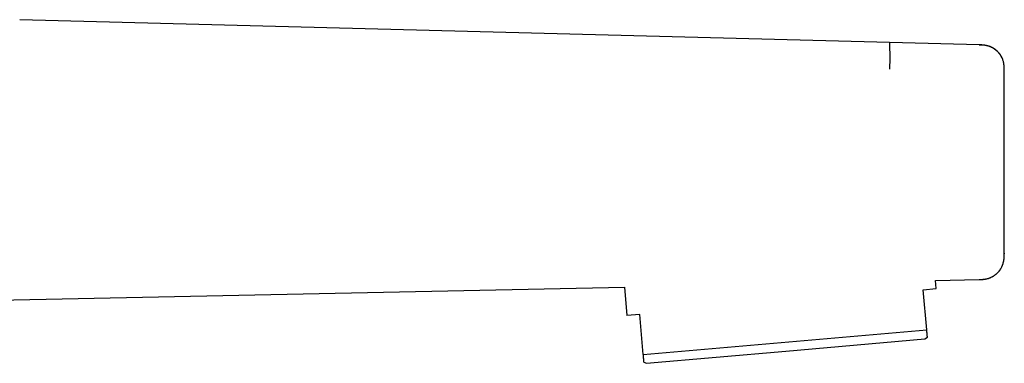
# Model space of a CAD drawing. Header units: millimetres. Extents: x 8 to 904, y 12 to 416.
# Tile 17 of 17: x 828 to 904, y 348 to 375. Entities that reach past the tile are written whole.
import ezdxf

# ---------------------------------------------------------------- set-up
doc = ezdxf.new("R2010")
doc.units = ezdxf.units.MM

msp = doc.modelspace()

# ---------------------------------------------------------------- linework, layer by layer
at = {"color": 7, "linetype": 'Continuous', "lineweight": 30}
for p, q in [((901.892, 372.592), (827.719, 374.534)), ((903.839, 370.587), (903.839, 370.593)), ((898.519, 354.39), (901.894, 354.461)), ((898.574, 353.765), (898.519, 354.39)), ((808.042, 352.495), (874.471, 353.886)), ((874.471, 353.886), (874.665, 351.674)), ((897.578, 353.678), (898.574, 353.765)), ((897.848, 350.583), (897.578, 353.678)), ((875.661, 351.761), (874.665, 351.674)), ((875.932, 348.665), (875.661, 351.761)), ((875.932, 348.665), (897.848, 350.583)), ((886.951, 348.934), (897.709, 349.875)), ((897.709, 349.875), (897.899, 350.008)), ((876.192, 347.993), (886.951, 348.934)), ((875.982, 348.09), (876.192, 347.993))]:
    msp.add_line(p, q, dxfattribs=at)
for points, knots in [([(894.995, 370.719), (894.996, 370.763), (894.999, 370.852), (895.002, 370.985), (895.005, 371.119), (895.007, 371.253), (895.008, 371.386), (895.009, 371.518), (895.009, 371.649), (895.009, 371.776), (895.008, 371.9), (895.007, 372.018), (895.006, 372.13), (895.004, 372.235), (895.002, 372.332), (895.001, 372.419), (895, 372.497), (894.999, 372.564), (894.998, 372.62), (894.999, 372.666), (895, 372.701), (895.001, 372.726), (895.003, 372.742), (895.006, 372.751), (895.009, 372.754), (895.012, 372.754), (895.013, 372.755)], [0, 0, 0, 0, 0.040459, 0.081014, 0.121724, 0.162637, 0.203799, 0.245252, 0.287027, 0.329132, 0.37155, 0.414235, 0.457113, 0.500092, 0.543067, 0.585937, 0.628609, 0.67101, 0.713095, 0.754848, 0.79628, 0.837422, 0.878317, 0.919011, 0.959553, 1, 1, 1, 1]), ([(903.677, 371.563), (903.666, 371.587), (903.639, 371.647), (903.596, 371.725), (903.55, 371.798), (903.51, 371.858), (903.464, 371.919), (903.409, 371.985), (903.345, 372.055), (903.27, 372.128), (903.184, 372.202), (903.093, 372.27), (902.999, 372.331), (902.904, 372.384), (902.8, 372.433), (902.689, 372.477), (902.571, 372.514), (902.446, 372.544), (902.315, 372.566), (902.179, 372.58), (902.037, 372.588), (901.94, 372.591), (901.891, 372.592)], [0, 0, 0, 0, 0.036293, 0.089884, 0.122195, 0.153775, 0.188372, 0.227337, 0.27065, 0.318259, 0.370073, 0.425954, 0.473475, 0.523385, 0.575577, 0.629954, 0.686436, 0.744972, 0.80555, 0.868193, 0.932966, 1, 1, 1, 1]), ([(901.891, 372.586), (901.934, 372.585), (901.997, 372.583), (902.061, 372.58), (902.082, 372.579)], [0, 0, 0, 0, 0.667623, 1, 1, 1, 1]), ([(903.839, 370.588), (903.839, 370.636), (903.839, 370.731), (903.835, 370.87), (903.825, 371.003), (903.808, 371.128), (903.784, 371.247), (903.755, 371.358), (903.72, 371.461), (903.682, 371.555), (903.641, 371.641), (903.598, 371.719), (903.554, 371.789), (903.511, 371.851), (903.471, 371.904), (903.43, 371.953), (903.388, 372), (903.346, 372.045), (903.303, 372.087), (903.261, 372.126), (903.218, 372.163), (903.176, 372.197), (903.134, 372.23), (903.094, 372.26), (903.053, 372.287), (903.003, 372.321), (902.939, 372.359), (902.86, 372.4), (902.788, 372.432), (902.723, 372.458), (902.673, 372.476), (902.635, 372.488), (902.606, 372.497), (902.577, 372.506), (902.545, 372.514), (902.51, 372.523), (902.473, 372.532), (902.435, 372.539), (902.398, 372.546), (902.36, 372.553), (902.319, 372.559), (902.276, 372.564), (902.229, 372.569), (902.181, 372.573), (902.131, 372.577), (902.099, 372.578), (902.082, 372.579)], [0, 0, 0, 0, 0.039132, 0.076654, 0.112643, 0.147141, 0.180177, 0.21177, 0.24194, 0.270708, 0.298104, 0.324181, 0.349015, 0.372714, 0.395415, 0.416849, 0.436826, 0.455455, 0.472855, 0.489165, 0.504537, 0.519146, 0.533183, 0.546855, 0.560378, 0.573942, 0.600311, 0.625412, 0.649344, 0.666595, 0.683314, 0.691719, 0.700452, 0.709662, 0.719474, 0.733661, 0.749277, 0.76645, 0.785271, 0.805805, 0.828095, 0.857208, 0.888935, 0.923301, 0.96032, 1, 1, 1, 1]), ([(903.84, 370.588), (903.84, 370.616), (903.84, 370.67), (903.839, 370.745), (903.837, 370.811), (903.835, 370.867), (903.832, 370.914), (903.828, 370.973), (903.82, 371.048), (903.806, 371.147), (903.784, 371.253), (903.755, 371.363), (903.717, 371.476), (903.669, 371.591), (903.61, 371.706), (903.549, 371.805), (903.49, 371.889), (903.434, 371.96), (903.374, 372.028), (903.309, 372.094), (903.237, 372.16), (903.157, 372.225), (903.071, 372.286), (902.993, 372.335), (902.943, 372.361), (902.925, 372.371)], [0, 0, 0, 0, 0.039923, 0.075354, 0.106302, 0.132756, 0.1547, 0.173053, 0.216455, 0.26117, 0.314924, 0.368732, 0.42256, 0.483726, 0.544835, 0.604468, 0.647735, 0.690356, 0.73243, 0.775643, 0.821527, 0.870031, 0.920516, 0.970458, 1, 1, 1, 1]), ([(903.839, 370.593), (903.839, 370.614), (903.839, 370.653), (903.839, 370.709), (903.838, 370.763), (903.837, 370.817), (903.834, 370.883), (903.829, 370.961), (903.819, 371.051), (903.806, 371.144), (903.792, 371.205), (903.786, 371.234)], [0, 0, 0, 0, 0.097958, 0.182463, 0.261195, 0.34618, 0.437633, 0.567319, 0.70848, 0.86127, 1, 1, 1, 1]), ([(903.839, 370.587), (903.84, 370.587), (903.842, 370.588), (903.839, 370.588), (903.838, 370.588)], [0, 0, 0, 0, 0.725216, 1, 1, 1, 1]), ([(902.095, 354.473), (902.1, 354.473), (902.11, 354.473), (902.129, 354.474), (902.15, 354.476), (902.173, 354.477), (902.199, 354.479), (902.226, 354.482), (902.253, 354.484), (902.279, 354.487), (902.308, 354.49), (902.344, 354.495), (902.389, 354.502), (902.443, 354.512), (902.515, 354.527), (902.602, 354.549), (902.698, 354.581), (902.79, 354.617), (902.888, 354.662), (902.99, 354.718), (903.095, 354.787), (903.195, 354.864), (903.289, 354.948), (903.376, 355.039), (903.457, 355.136), (903.53, 355.238), (903.595, 355.343), (903.641, 355.431), (903.674, 355.501), (903.695, 355.552), (903.716, 355.605), (903.736, 355.662), (903.756, 355.728), (903.778, 355.807), (903.797, 355.898), (903.815, 356.001), (903.828, 356.116), (903.836, 356.243), (903.839, 356.375), (903.839, 356.464), (903.839, 356.508)], [0, 0, 0, 0, 0.027964, 0.055217, 0.079327, 0.100409, 0.118641, 0.134301, 0.144627, 0.154035, 0.163351, 0.173457, 0.188337, 0.204997, 0.223582, 0.254182, 0.284421, 0.313951, 0.342761, 0.380197, 0.417564, 0.455005, 0.492451, 0.529954, 0.567502, 0.605003, 0.641918, 0.677164, 0.694139, 0.710681, 0.726788, 0.743985, 0.764738, 0.789022, 0.816767, 0.847903, 0.882363, 0.920101, 0.961106, 1, 1, 1, 1]), ([(903.835, 356.242), (903.835, 356.252), (903.837, 356.285), (903.838, 356.318), (903.838, 356.342)], [0, 0, 0, 0, 0.286073, 1, 1, 1, 1]), ([(903.838, 356.354), (903.838, 356.36), (903.839, 356.37), (903.839, 356.381), (903.839, 356.391), (903.839, 356.401), (903.839, 356.414), (903.839, 356.43), (903.839, 356.446), (903.839, 356.464), (903.839, 356.483), (903.839, 356.495), (903.839, 356.502)], [0, 0, 0, 0, 0.051811, 0.0931, 0.114536, 0.139545, 0.206838, 0.302507, 0.428892, 0.586977, 0.777253, 1, 1, 1, 1]), ([(903.839, 356.508), (903.839, 356.508), (903.844, 356.508), (903.841, 356.508), (903.839, 356.508)], [0, 0, 0, 0, 0.053791, 1, 1, 1, 1]), ([(903.839, 356.507), (903.839, 356.493), (903.839, 356.472), (903.839, 356.45), (903.839, 356.442)], [0, 0, 0, 0, 0.630031, 1, 1, 1, 1]), ([(901.894, 354.461), (901.913, 354.461), (901.947, 354.462), (901.995, 354.463), (902.034, 354.464), (902.065, 354.466), (902.119, 354.468), (902.195, 354.473), (902.294, 354.483), (902.396, 354.497), (902.502, 354.519), (902.613, 354.548), (902.726, 354.587), (902.841, 354.635), (902.957, 354.696), (903.068, 354.765), (903.172, 354.842), (903.271, 354.927), (903.363, 355.02), (903.447, 355.119), (903.524, 355.224), (903.593, 355.335), (903.654, 355.45), (903.706, 355.57), (903.749, 355.693), (903.782, 355.819), (903.803, 355.92), (903.811, 355.979), (903.813, 355.995)], [0, 0, 0, 0, 0.020807, 0.038347, 0.05262, 0.063624, 0.073234, 0.112437, 0.147903, 0.183369, 0.22559, 0.267814, 0.310043, 0.358035, 0.406036, 0.454046, 0.502064, 0.550087, 0.598114, 0.646142, 0.694168, 0.74219, 0.790206, 0.838214, 0.886215, 0.934207, 0.982193, 1, 1, 1, 1]), ([(897.899, 350.009), (897.899, 350.008), (897.899, 350.008), (897.898, 350.015), (897.897, 350.03), (897.895, 350.052), (897.892, 350.081), (897.889, 350.118), (897.885, 350.164), (897.88, 350.217), (897.875, 350.276), (897.869, 350.343), (897.863, 350.417), (897.856, 350.496), (897.851, 350.554), (897.848, 350.583)], [0, 0, 0, 0, 0.040777, 0.117661, 0.194806, 0.271959, 0.349105, 0.430203, 0.511302, 0.592515, 0.673729, 0.755253, 0.836777, 0.918388, 1, 1, 1, 1]), ([(875.982, 348.091), (875.982, 348.091), (875.982, 348.091), (875.982, 348.098), (875.98, 348.112), (875.979, 348.134), (875.976, 348.164), (875.973, 348.201), (875.969, 348.246), (875.964, 348.299), (875.959, 348.359), (875.953, 348.426), (875.947, 348.499), (875.94, 348.579), (875.935, 348.636), (875.932, 348.665)], [0, 0, 0, 0, 0.040777, 0.117661, 0.194806, 0.271959, 0.349105, 0.430203, 0.511302, 0.592515, 0.673729, 0.755253, 0.836777, 0.918388, 1, 1, 1, 1])]:
    msp.add_open_spline(points, degree=3, knots=knots, dxfattribs=at)
msp.add_open_spline([(903.839, 356.508), (903.839, 358.854), (903.839, 363.547), (903.839, 368.24), (903.839, 370.587)], degree=3, dxfattribs=at)

doc.saveas('drawing.dxf')
